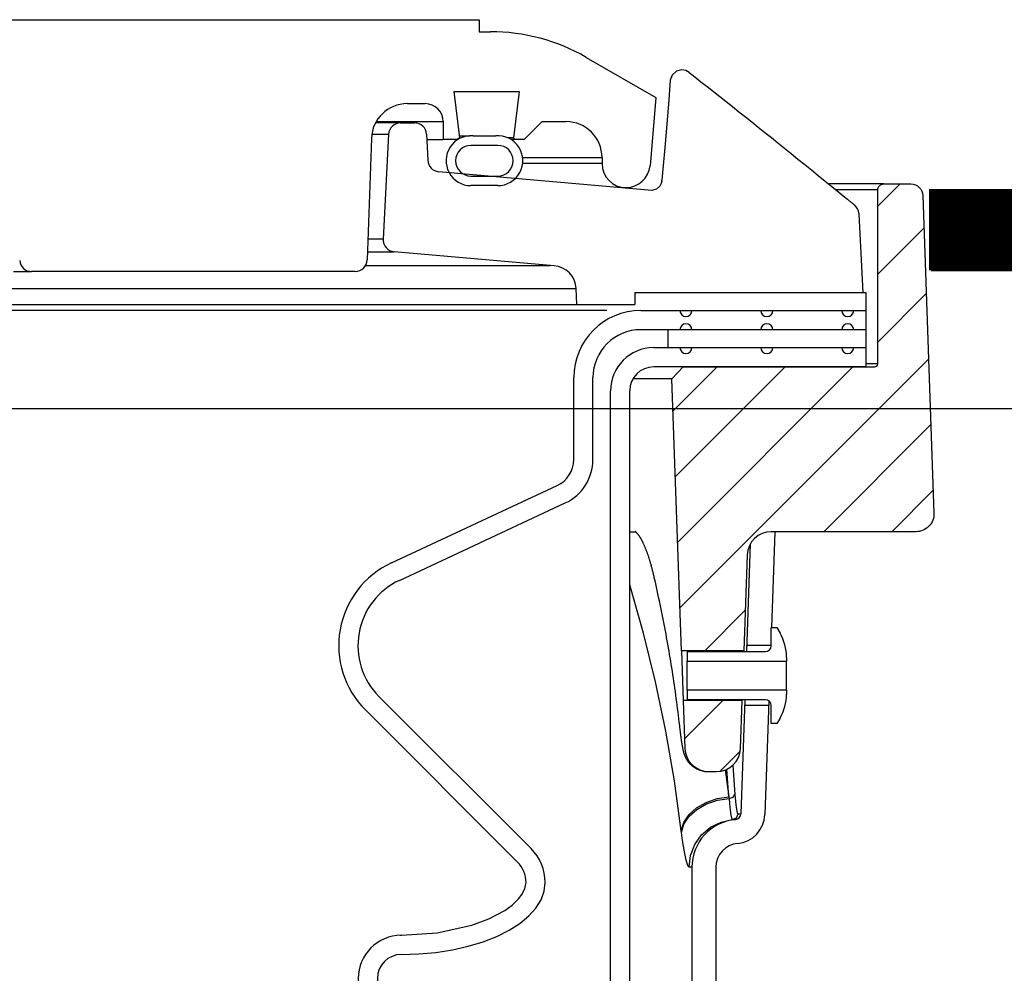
# Model space of a CAD drawing. Extents: x -169 to 6736, y -208 to 3022.
# Tile 242 of 256: x 1570 to 1575, y 981 to 986. Entities that reach past the tile are written whole.
import ezdxf

# ---------------------------------------------------------------- set-up
doc = ezdxf.new("R2010")
doc.units = 0
doc.header["$MEASUREMENT"] = 0
for name, color, linetype in [('CONCRETE-HATCH', 2, 'CONTINUOUS'), ('FREEZE-LINES', 8, 'CONTINUOUS'), ('SPILL-BUCKET', 1, 'CONTINUOUS'), ('TANK-SLAB', 6, 'CONTINUOUS')]:
    doc.layers.add(name, color=color, linetype=linetype)
pattern_1 = [(45, (6856.92926, -316.10631), (-0.176776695, 0.176776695), [])]

msp = doc.modelspace()

# ---------------------------------------------------------------- hatches: boundary and pattern name
at = {"layer": 'CONCRETE-HATCH'}
h = msp.add_hatch(dxfattribs=at)
h.set_pattern_fill('AR-CONC', color=256, scale=2.67, style=0)
h.set_pattern_definition([(50, (-487.837, 12.002), (19.15085, -1.67548), [2.0025, -22.0275]), (355, (-487.837, 12.002), (-3.70466, 20.08353), [1.602, -17.622]), (100.4514, (-486.241, 11.862), (15.44619, 18.40805), [1.70186, -18.7205]), (46.1842, (-487.837, 17.342), (28.49534, -4.41936), [3.00375, -33.04125]), (96.6356, (-485.463, 16.974), (24.95547, 26.00897), [2.5528, -28.08076]), (351.1842, (-487.837, 17.342), (24.95547, 26.00897), [2.403, -26.433]), (21, (-485.167, 16.007), (15.93742, -10.74992), [2.0025, -22.0275]), (326, (-485.167, 16.007), (6.49652, 19.3615), [1.602, -17.622]), (71.4514, (-483.84, 15.111), (22.43394, 8.61158), [1.70186, -18.7205]), (37.5, (-487.837, 12.002), (0.324668, 8.888266), [0, -17.4084, 0, -17.889, 0, -17.68875]), (7.5, (-487.837, 12.002), (7.023957, 10.530793), [0, -10.1994, 0, -17.0079, 0, -6.74175]), (327.5, (-493.791, 12.002), (14.25306, -0.602215), [0, -6.675, 0, -20.826, 0, -27.6345]), (317.5, (-496.461, 12.002), (15.57107, 2.6728), [0, -8.6775, 0, -13.8306, 0, -19.6245])])
h.paths.add_polyline_path([(1574.38443, 984.85895), (1590.82408, 984.85895), (1590.82408, 978.19445), (1574.38443, 978.19445)])
at = {"layer": 'SPILL-BUCKET'}
h = msp.add_hatch(dxfattribs=at)
h.set_pattern_fill('ANSI31', scale=2, style=0)
h.set_pattern_definition(pattern_1)
edge = h.paths.add_edge_path()
edge.add_line((1573.21105, 982.75407), (1573.16159, 984.17052))
edge.add_line((1573.16159, 984.17052), (1573.2198, 984.23294))
edge.add_line((1573.2198, 984.23294), (1574.2179, 984.23294))
edge.add_arc((1574.21822, 984.24824), 0.01531, 268.81278, 358.81278)
edge.add_line((1574.23353, 984.24793), (1574.23353, 985.15416))
edge.add_arc((1574.26478, 985.15416), 0.03125, 450, 540, ccw=False)
edge.add_line((1574.26478, 985.18541), (1574.4066, 985.18541))
edge.add_arc((1574.4066, 985.12291), 0.0625, 361.99998, 450, ccw=False)
edge.add_line((1574.46906, 985.12509), (1574.52681, 983.47117))
edge.add_arc((1574.43312, 983.4679), 0.09375, 270, 361.99998, ccw=False)
edge.add_line((1574.43312, 983.37415), (1573.67865, 983.37415))
edge.add_arc((1573.67869, 983.24919), 0.12496, 450.01892, 538.01888)
edge.add_line((1573.55381, 983.25351), (1573.53636, 982.75407))
edge.add_line((1573.53636, 982.75407), (1573.21105, 982.75407))
h = msp.add_hatch(dxfattribs=at)
h.set_pattern_fill('ANSI31', scale=2, style=0)
h.set_pattern_definition(pattern_1)
edge = h.paths.add_edge_path()
edge.add_line((1573.52733, 982.49525), (1573.22009, 982.49525))
edge.add_line((1573.22009, 982.49525), (1573.22881, 982.24556))
edge.add_arc((1573.35369, 982.24996), 0.12496, 182.01878, 270.01848)
edge.add_line((1573.35373, 982.125), (1573.39377, 982.125))
edge.add_arc((1573.39373, 982.24996), 0.12496, 270.01895, 358.01897)
edge.add_line((1573.51861, 982.24564), (1573.52733, 982.49525))

# ---------------------------------------------------------------- linework, layer by layer
at = {"layer": 'FREEZE-LINES', "linetype": 'Continuous'}
msp.add_line((1931.94521, 984.01471), (1465.78697, 984.01471), dxfattribs=at)
at = {"layer": 'SPILL-BUCKET', "linetype": 'Continuous'}
for p, q in [((1567.97218, 986.04108), (1572.15682, 986.04108)), ((1572.15682, 986.04108), (1572.15682, 985.97862)), ((1572.15682, 985.97862), (1572.21532, 985.97862)), ((1572.71498, 985.84474), (1573.07807, 985.63511)), ((1572.02422, 985.66634), (1572.36538, 985.66634)), ((1572.02422, 985.66634), (1572.0538, 985.42541)), ((1572.36538, 985.66634), (1572.33579, 985.42541)), ((1571.78276, 985.60388), (1571.87576, 985.60388)), ((1573.07807, 985.63511), (1573.04706, 985.28071)), ((1571.62049, 985.51019), (1571.90485, 985.51019)), ((1571.90485, 985.51019), (1571.94071, 985.51019)), ((1571.94071, 985.51019), (1571.96226, 985.51019)), ((1571.96226, 985.51019), (1571.96945, 985.51019)), ((1571.96945, 985.51019), (1571.96945, 985.41651)), ((1572.48472, 985.51019), (1572.39104, 985.41651)), ((1572.48472, 985.51019), (1572.60964, 985.51019)), ((1572.05242, 985.43649), (1572.0868, 985.43649)), ((1572.0868, 985.43649), (1572.10746, 985.43649)), ((1572.125, 985.43606), (1572.24361, 985.43606)), ((1571.59551, 985.42305), (1571.57339, 984.78975)), ((1571.88433, 985.41651), (1571.93157, 985.41651)), ((1571.93157, 985.41651), (1571.95997, 985.41651)), ((1571.95997, 985.41651), (1571.96945, 985.41651)), ((1572.0449, 985.41651), (1571.96945, 985.41651)), ((1572.0538, 985.42541), (1572.0449, 985.41651)), ((1572.25426, 985.38653), (1572.11435, 985.38653)), ((1572.32852, 985.42541), (1572.30671, 985.42541)), ((1572.39104, 985.41651), (1572.32349, 985.41651)), ((1572.33579, 985.42541), (1572.32852, 985.42541)), ((1572.34469, 985.41651), (1572.33579, 985.42541)), ((1572.79701, 985.32282), (1572.79701, 985.29159)), ((1572.11435, 985.22664), (1572.25426, 985.22664)), ((1572.25426, 985.17667), (1572.11435, 985.17667)), ((1569.72984, 984.72948), (1569.7714, 984.72948)), ((1569.7714, 984.72948), (1569.80118, 984.72948)), ((1569.80118, 984.72948), (1569.81909, 984.72948)), ((1569.81909, 984.72948), (1569.82506, 984.72948)), ((1571.51097, 984.72948), (1569.82506, 984.72948))]:
    msp.add_line(p, q, dxfattribs=at)
at = {"layer": 'SPILL-BUCKET', "color": 1, "linetype": 'Continuous'}
for p, q in [((1573.16253, 985.75301), (1573.1517, 985.72558)), ((1573.18467, 985.77237), (1573.16253, 985.75301)), ((1573.21317, 985.77935), (1573.18467, 985.77237)), ((1573.25166, 985.76606), (1573.26589, 985.75492)), ((1573.26589, 985.75492), (1573.28013, 985.74378)), ((1573.28013, 985.74378), (1573.31267, 985.71823)), ((1573.1517, 985.72558), (1573.14481, 985.62313)), ((1573.31267, 985.71823), (1573.34518, 985.69266)), ((1573.34518, 985.69266), (1573.378, 985.6668)), ((1573.378, 985.6668), (1573.4108, 985.64091)), ((1573.4108, 985.64091), (1573.44391, 985.61471)), ((1573.14481, 985.62313), (1573.12859, 985.41442)), ((1573.44391, 985.61471), (1573.477, 985.58849)), ((1573.477, 985.58849), (1573.51042, 985.56194)), ((1573.51042, 985.56194), (1573.54381, 985.53538)), ((1571.74766, 985.50395), (1571.73947, 985.50395)), ((1571.74766, 985.50395), (1571.82068, 985.50395)), ((1573.54381, 985.53538), (1573.57756, 985.50848)), ((1573.57756, 985.50848), (1573.61128, 985.48156)), ((1571.68529, 985.44476), (1571.65663, 984.89796)), ((1571.88308, 985.44421), (1571.88899, 985.30884)), ((1573.61128, 985.48156), (1573.64536, 985.45429)), ((1573.64536, 985.45429), (1573.67942, 985.42699)), ((1573.12859, 985.41442), (1573.10945, 985.20585)), ((1573.67942, 985.42699), (1573.71386, 985.39934)), ((1573.71386, 985.39934), (1573.74827, 985.37166)), ((1573.74827, 985.37166), (1573.78322, 985.34349)), ((1573.78322, 985.34349), (1573.81815, 985.3153)), ((1573.81815, 985.3153), (1573.85334, 985.28684)), ((1573.85334, 985.28684), (1573.8885, 985.25835)), ((1573.05643, 985.15219), (1571.94594, 985.24934)), ((1573.8885, 985.25835), (1573.92394, 985.22958)), ((1573.92394, 985.22958), (1573.95936, 985.20079)), ((1573.10419, 985.18479), (1573.09814, 985.17472)), ((1573.10781, 985.19502), (1573.10419, 985.18479)), ((1573.10889, 985.20044), (1573.10781, 985.19502)), ((1573.95936, 985.20079), (1573.99506, 985.17171)), ((1573.08044, 985.15909), (1573.05654, 985.15222)), ((1573.09814, 985.17472), (1573.08044, 985.15909)), ((1573.99506, 985.17171), (1574.03073, 985.14261)), ((1574.03073, 985.14261), (1574.05339, 985.12409)), ((1574.05339, 985.12409), (1574.07603, 985.10555)), ((1574.07602, 985.10555), (1574.07713, 985.10465)), ((1574.07713, 985.10465), (1574.07822, 985.10375)), ((1574.07822, 985.10375), (1574.08071, 985.10172)), ((1574.08071, 985.10172), (1574.08317, 985.09971)), ((1574.08317, 985.09971), (1574.08557, 985.09774)), ((1574.08557, 985.09774), (1574.08796, 985.0958)), ((1574.08796, 985.0958), (1574.09029, 985.0939)), ((1574.09029, 985.0939), (1574.0926, 985.09201)), ((1574.0926, 985.09201), (1574.09485, 985.09018)), ((1574.09485, 985.09018), (1574.09709, 985.08836)), ((1574.09709, 985.08836), (1574.09927, 985.08659)), ((1574.09927, 985.08659), (1574.10144, 985.08483)), ((1574.10144, 985.08483), (1574.10351, 985.08315)), ((1574.10351, 985.08315), (1574.10557, 985.08148)), ((1574.10557, 985.08148), (1574.10753, 985.07989)), ((1574.10753, 985.07989), (1574.10947, 985.07832)), ((1574.10947, 985.07832), (1574.11091, 985.07715)), ((1574.11091, 985.07715), (1574.11235, 985.07599)), ((1574.13535, 985.03256), (1574.13543, 985.03164)), ((1574.13543, 985.03164), (1574.1355, 985.03075)), ((1574.1355, 985.03075), (1574.13561, 985.02947)), ((1574.13561, 985.02947), (1574.13572, 985.02823)), ((1574.13572, 985.02823), (1574.1358, 985.02732)), ((1574.1358, 985.02732), (1574.15546, 984.62017)), ((1572.54831, 984.75944), (1571.71356, 984.83247)), ((1572.66656, 984.55771), (1572.66216, 984.64154)), ((1572.96877, 984.62017), (1572.96877, 984.55771)), ((1572.96877, 984.62017), (1574.1711, 984.62017)), ((1574.1711, 984.62017), (1574.1711, 984.23294)), ((1572.66656, 984.55771), (1572.96877, 984.55771)), ((1572.99955, 984.52649), (1574.17107, 984.52649)), ((1574.17107, 984.42655), (1572.99955, 984.42655)), ((1573.0662, 984.33287), (1574.1711, 984.33287)), ((1574.1711, 984.23294), (1573.0662, 984.23294)), ((1572.64979, 983.74985), (1572.64979, 984.17672)), ((1572.74972, 983.74985), (1572.74972, 984.17672)), ((1572.84135, 969.91046), (1572.84135, 984.10802)), ((1572.94129, 969.91046), (1572.94129, 984.10802)), ((1571.69932, 983.21154), (1572.5636, 983.61456)), ((1571.74156, 983.12097), (1572.60583, 983.52399)), ((1573.6969, 983.37415), (1573.67945, 982.87449)), ((1573.56968, 983.31031), (1573.55011, 982.74997)), ((1573.67828, 982.77995), (1573.67828, 982.87449)), ((1573.67828, 982.87449), (1573.70826, 982.87449)), ((1573.70826, 982.87449), (1573.72476, 982.84592)), ((1573.55118, 982.78068), (1573.55119, 982.7808)), ((1573.24108, 982.74997), (1573.24108, 982.70011)), ((1573.24108, 982.74997), (1573.6483, 982.74997)), ((1573.53612, 982.74936), (1573.53621, 982.75112)), ((1573.53621, 982.75112), (1573.53628, 982.75237)), ((1573.75823, 982.721), (1573.75823, 982.70011)), ((1573.24108, 982.69437), (1573.24108, 982.70011)), ((1573.24108, 982.70011), (1573.75823, 982.70011)), ((1573.24108, 982.67801), (1573.24108, 982.69437)), ((1573.24108, 982.65353), (1573.24108, 982.67801)), ((1573.75823, 982.69437), (1573.75823, 982.70011)), ((1573.75823, 982.67801), (1573.75823, 982.69437)), ((1573.75823, 982.65353), (1573.75823, 982.67801)), ((1573.24108, 982.62466), (1573.24108, 982.65353)), ((1573.24108, 982.59579), (1573.24108, 982.62466)), ((1573.75823, 982.62466), (1573.75823, 982.65353)), ((1573.75823, 982.59579), (1573.75823, 982.62466)), ((1573.24108, 982.57131), (1573.24108, 982.59579)), ((1573.24108, 982.55495), (1573.24108, 982.57131)), ((1573.75823, 982.57131), (1573.75823, 982.59579)), ((1573.75823, 982.55495), (1573.75823, 982.57131)), ((1572.42777, 981.72354), (1571.63495, 982.51635)), ((1573.24108, 982.54921), (1573.24108, 982.55495)), ((1573.75823, 982.54921), (1573.24108, 982.54921)), ((1573.24108, 982.54921), (1573.24108, 982.49935)), ((1573.75823, 982.54921), (1573.75823, 982.55495)), ((1573.75823, 982.54921), (1573.75823, 982.52831)), ((1573.6483, 982.49935), (1573.24108, 982.49935)), ((1573.54136, 982.49935), (1573.52061, 981.90506)), ((1573.52735, 982.49686), (1573.52739, 982.49861)), ((1573.52739, 982.49861), (1573.52741, 982.49974)), ((1573.66615, 982.49346), (1573.64545, 981.9007)), ((1573.67828, 982.37483), (1573.67828, 982.46937)), ((1572.3571, 981.65287), (1571.56428, 982.44569)), ((1573.70826, 982.37483), (1573.67828, 982.37483)), ((1573.72476, 982.4034), (1573.70826, 982.37483)), ((1573.26544, 981.62629), (1573.26544, 980.7736)), ((1573.39035, 981.62629), (1573.39035, 980.7736)), ((1572.39561, 981.51575), (1572.40101, 981.54688)), ((1572.49547, 981.50171), (1572.50094, 981.54688)), ((1572.36231, 981.46181), (1572.38161, 981.48721)), ((1572.38161, 981.48721), (1572.39561, 981.51575)), ((1572.47916, 981.4572), (1572.49547, 981.50171)), ((1572.32846, 981.42934), (1572.36231, 981.46181)), ((1572.45223, 981.41399), (1572.47916, 981.4572)), ((1572.2071, 981.35725), (1572.29045, 981.40179)), ((1572.29045, 981.40179), (1572.32846, 981.42934)), ((1572.41509, 981.37273), (1572.45223, 981.41399)), ((1572.11875, 981.32444), (1572.2071, 981.35725)), ((1572.31245, 981.29838), (1572.36827, 981.334)), ((1572.36827, 981.334), (1572.41509, 981.37273)), ((1571.75145, 981.27207), (1571.93756, 981.28432)), ((1571.93756, 981.28432), (1572.11875, 981.32444)), ((1572.24845, 981.26638), (1572.31245, 981.29838)), ((1571.74543, 981.27207), (1571.75145, 981.27207)), ((1572.09975, 981.21506), (1572.17721, 981.23847)), ((1572.17721, 981.23847), (1572.24845, 981.26638)), ((1571.84179, 981.17487), (1571.93082, 981.18303)), ((1571.93082, 981.18303), (1572.01722, 981.19649)), ((1572.01722, 981.19649), (1572.09975, 981.21506)), ((1571.75145, 981.17214), (1571.84179, 981.17487))]:
    msp.add_line(p, q, dxfattribs=at)
at = {"layer": 'SPILL-BUCKET', "color": 7, "linetype": 'Continuous'}
for p, q in [((1571.74766, 985.50395), (1571.61704, 985.50395)), ((1571.59763, 985.44476), (1571.68529, 985.44476)), ((1572.38323, 985.32282), (1572.79701, 985.32282)), ((1572.79701, 985.29159), (1572.38323, 985.29159)), ((1571.65664, 984.89796), (1571.57716, 984.89796)), ((1571.57486, 984.83247), (1571.71356, 984.83247)), ((1572.52652, 984.75944), (1571.56403, 984.75944)), ((1561.46395, 984.64154), (1572.66216, 984.64154)), ((1561.46605, 984.55771), (1572.66656, 984.55771)), ((1572.8225, 984.52649), (1561.46636, 984.52649)), ((1573.14053, 984.42655), (1573.14053, 984.33287)), ((1572.94127, 983.37415), (1572.95647, 983.37415)), ((1572.94138, 983.37415), (1572.97165, 983.37415)), ((1572.95647, 983.37415), (1572.97136, 983.37415)), ((1572.96985, 983.37514), (1572.96983, 983.37515)), ((1572.96991, 983.3751), (1572.96985, 983.37514)), ((1572.97, 983.37505), (1572.96991, 983.3751)), ((1572.97013, 983.37498), (1572.97, 983.37505)), ((1572.97025, 983.3749), (1572.97013, 983.37498)), ((1572.97039, 983.37482), (1572.97025, 983.3749)), ((1572.97057, 983.3747), (1572.97039, 983.37482)), ((1572.97077, 983.37457), (1572.97057, 983.3747)), ((1572.97104, 983.37438), (1572.97077, 983.37457)), ((1572.97136, 983.37416), (1572.97104, 983.37438)), ((1572.97169, 983.37391), (1572.97136, 983.37416)), ((1572.97206, 983.37363), (1572.97169, 983.37391)), ((1572.97244, 983.37333), (1572.97206, 983.37363)), ((1572.97286, 983.373), (1572.97244, 983.37333)), ((1572.9733, 983.37264), (1572.97286, 983.373)), ((1572.97376, 983.37224), (1572.9733, 983.37264)), ((1572.97425, 983.37182), (1572.97376, 983.37224)), ((1572.97476, 983.37136), (1572.97425, 983.37182)), ((1572.97529, 983.37087), (1572.97476, 983.37136)), ((1572.97585, 983.37035), (1572.97529, 983.37087)), ((1572.97642, 983.36979), (1572.97585, 983.37035)), ((1572.97703, 983.3692), (1572.97642, 983.36979)), ((1572.97764, 983.36857), (1572.97703, 983.3692)), ((1572.97829, 983.3679), (1572.97764, 983.36857)), ((1572.97895, 983.3672), (1572.97829, 983.3679)), ((1572.97963, 983.36646), (1572.97895, 983.3672)), ((1572.98032, 983.36569), (1572.97963, 983.36646)), ((1572.98104, 983.36487), (1572.98032, 983.36569)), ((1572.98178, 983.36402), (1572.98104, 983.36487)), ((1572.98253, 983.36313), (1572.98178, 983.36402)), ((1572.9833, 983.3622), (1572.98253, 983.36313)), ((1572.98409, 983.36122), (1572.9833, 983.3622)), ((1572.9849, 983.36021), (1572.98409, 983.36122)), ((1572.98572, 983.35916), (1572.9849, 983.36021)), ((1572.98656, 983.35806), (1572.98572, 983.35916)), ((1572.98741, 983.35692), (1572.98656, 983.35806)), ((1572.98827, 983.35574), (1572.98741, 983.35692)), ((1572.98915, 983.35452), (1572.98827, 983.35574)), ((1572.99004, 983.35327), (1572.98915, 983.35452)), ((1572.99093, 983.35198), (1572.99004, 983.35327)), ((1572.99183, 983.35066), (1572.99093, 983.35198)), ((1572.99274, 983.3493), (1572.99183, 983.35066)), ((1572.99368, 983.34788), (1572.99274, 983.3493)), ((1572.99462, 983.34642), (1572.99368, 983.34788)), ((1572.99559, 983.3449), (1572.99462, 983.34642)), ((1572.99656, 983.34333), (1572.99559, 983.3449)), ((1572.99756, 983.3417), (1572.99656, 983.34333)), ((1572.99856, 983.34004), (1572.99756, 983.3417)), ((1572.99958, 983.33831), (1572.99856, 983.34004)), ((1573.0006, 983.33654), (1572.99958, 983.33831)), ((1573.00165, 983.33472), (1573.0006, 983.33654)), ((1573.00269, 983.33285), (1573.00165, 983.33472)), ((1573.00375, 983.33093), (1573.00269, 983.33285)), ((1573.00482, 983.32897), (1573.00375, 983.33093)), ((1573.00584, 983.32705), (1573.00482, 983.32897)), ((1573.00687, 983.32508), (1573.00584, 983.32705)), ((1573.00794, 983.323), (1573.00687, 983.32508)), ((1573.00902, 983.32088), (1573.00794, 983.323)), ((1573.01011, 983.3187), (1573.00902, 983.32088)), ((1573.0112, 983.31649), (1573.01011, 983.3187)), ((1573.01229, 983.31423), (1573.0112, 983.31649)), ((1573.01338, 983.31193), (1573.01229, 983.31423)), ((1573.01448, 983.30958), (1573.01338, 983.31193)), ((1573.01558, 983.30719), (1573.01448, 983.30958)), ((1573.01668, 983.30476), (1573.01558, 983.30719)), ((1573.01779, 983.30228), (1573.01668, 983.30476)), ((1573.0189, 983.29975), (1573.01779, 983.30228)), ((1573.02001, 983.29719), (1573.0189, 983.29975)), ((1573.02112, 983.29458), (1573.02001, 983.29719)), ((1573.02224, 983.29192), (1573.02112, 983.29458)), ((1573.02334, 983.28924), (1573.02224, 983.29192)), ((1573.02445, 983.28652), (1573.02334, 983.28924)), ((1573.02559, 983.28369), (1573.02445, 983.28652)), ((1573.02672, 983.28082), (1573.02559, 983.28369)), ((1573.02785, 983.2779), (1573.02672, 983.28082)), ((1573.02899, 983.27495), (1573.02785, 983.2779)), ((1573.03012, 983.27195), (1573.02899, 983.27495)), ((1573.03125, 983.26891), (1573.03012, 983.27195)), ((1573.03238, 983.26583), (1573.03125, 983.26891)), ((1573.0335, 983.26271), (1573.03238, 983.26583)), ((1573.03463, 983.25955), (1573.0335, 983.26271)), ((1573.03575, 983.25635), (1573.03463, 983.25955)), ((1573.03687, 983.2531), (1573.03575, 983.25635)), ((1573.03799, 983.24982), (1573.03687, 983.2531)), ((1573.03911, 983.24649), (1573.03799, 983.24982)), ((1573.04022, 983.24312), (1573.03911, 983.24649)), ((1573.04133, 983.23971), (1573.04022, 983.24312)), ((1573.04244, 983.23626), (1573.04133, 983.23971)), ((1573.04465, 983.22924), (1573.04244, 983.23626)), ((1573.04575, 983.22566), (1573.04465, 983.22924)), ((1573.04685, 983.22205), (1573.04575, 983.22566)), ((1573.04795, 983.21838), (1573.04685, 983.22205)), ((1573.04904, 983.21469), (1573.04795, 983.21838)), ((1573.05013, 983.21094), (1573.04904, 983.21469)), ((1573.05122, 983.20716), (1573.05013, 983.21094)), ((1573.0523, 983.20333), (1573.05122, 983.20716)), ((1573.05338, 983.19946), (1573.0523, 983.20333)), ((1573.05446, 983.19555), (1573.05338, 983.19946)), ((1573.05553, 983.1916), (1573.05446, 983.19555)), ((1573.05661, 983.1876), (1573.05553, 983.1916)), ((1573.05767, 983.18357), (1573.05661, 983.1876)), ((1573.05875, 983.17945), (1573.05767, 983.18357)), ((1573.05982, 983.17529), (1573.05875, 983.17945)), ((1573.06086, 983.1712), (1573.05982, 983.17529)), ((1573.06189, 983.16707), (1573.06086, 983.1712)), ((1573.06293, 983.16286), (1573.06189, 983.16707)), ((1573.06397, 983.15861), (1573.06293, 983.16286)), ((1573.06501, 983.1543), (1573.06397, 983.15861)), ((1573.06604, 983.14994), (1573.06501, 983.1543)), ((1573.067, 983.14587), (1573.06604, 983.14994)), ((1573.06795, 983.14176), (1573.067, 983.14587)), ((1573.06875, 983.13829), (1573.06795, 983.14176)), ((1573.06955, 983.13482), (1573.06875, 983.13829)), ((1573.07329, 983.1184), (1573.06955, 983.13482)), ((1573.01272, 982.84603), (1572.94129, 983.09803)), ((1573.07699, 983.10197), (1573.07329, 983.1184)), ((1573.08086, 983.08461), (1573.07699, 983.10197)), ((1573.08468, 983.06725), (1573.08086, 983.08461)), ((1573.08846, 983.04986), (1573.08468, 983.06725)), ((1573.0922, 983.03248), (1573.08846, 983.04986)), ((1573.09589, 983.01507), (1573.0922, 983.03248)), ((1573.09955, 982.99766), (1573.09589, 983.01507)), ((1573.10315, 982.98023), (1573.09955, 982.99766)), ((1573.10672, 982.96279), (1573.10315, 982.98023)), ((1573.11024, 982.94534), (1573.10672, 982.96279)), ((1573.11372, 982.92788), (1573.11024, 982.94534)), ((1573.11716, 982.91041), (1573.11372, 982.92788)), ((1573.12055, 982.89293), (1573.11716, 982.91041)), ((1573.1239, 982.87544), (1573.12055, 982.89293)), ((1573.1272, 982.85794), (1573.1239, 982.87544)), ((1573.0754, 982.59155), (1573.01272, 982.84603)), ((1573.13046, 982.84042), (1573.1272, 982.85794)), ((1573.13368, 982.8229), (1573.13046, 982.84042)), ((1573.13685, 982.80536), (1573.13368, 982.8229)), ((1573.13998, 982.78783), (1573.13685, 982.80536)), ((1573.14307, 982.77027), (1573.13998, 982.78783)), ((1573.14611, 982.75271), (1573.14307, 982.77027)), ((1573.14911, 982.73514), (1573.14611, 982.75271)), ((1573.15207, 982.71756), (1573.14911, 982.73514)), ((1573.15498, 982.69996), (1573.15207, 982.71756)), ((1573.15785, 982.68237), (1573.15498, 982.69996)), ((1573.16067, 982.66476), (1573.15785, 982.68237)), ((1573.16345, 982.64714), (1573.16067, 982.66476)), ((1573.16619, 982.62951), (1573.16345, 982.64714)), ((1573.16888, 982.61188), (1573.16619, 982.62951)), ((1573.17153, 982.59424), (1573.16888, 982.61188)), ((1573.12927, 982.33492), (1573.0754, 982.59155)), ((1573.17413, 982.57659), (1573.17153, 982.59424)), ((1573.17669, 982.55893), (1573.17413, 982.57659)), ((1573.1792, 982.54126), (1573.17669, 982.55893)), ((1573.18167, 982.52359), (1573.1792, 982.54126)), ((1573.1841, 982.50591), (1573.18167, 982.52359)), ((1573.18648, 982.48821), (1573.1841, 982.50591)), ((1573.18882, 982.47052), (1573.18648, 982.48821)), ((1573.19111, 982.45281), (1573.18882, 982.47052)), ((1573.19336, 982.4351), (1573.19111, 982.45281)), ((1573.19557, 982.41738), (1573.19336, 982.4351)), ((1573.19773, 982.39966), (1573.19557, 982.41738)), ((1573.19984, 982.38192), (1573.19773, 982.39966)), ((1573.20191, 982.36419), (1573.19984, 982.38192)), ((1573.20298, 982.35493), (1573.20191, 982.36419)), ((1573.17425, 982.07645), (1573.12927, 982.33492)), ((1573.20403, 982.34567), (1573.20298, 982.35493)), ((1573.20406, 982.34538), (1573.20403, 982.34568)), ((1573.2041, 982.34508), (1573.20406, 982.34538)), ((1573.20444, 982.34201), (1573.2041, 982.34508)), ((1573.20479, 982.339), (1573.20444, 982.34201)), ((1573.20515, 982.33594), (1573.20479, 982.339)), ((1573.2055, 982.3329), (1573.20515, 982.33594)), ((1573.20586, 982.32991), (1573.2055, 982.3329)), ((1573.20622, 982.32694), (1573.20586, 982.32991)), ((1573.20658, 982.32401), (1573.20622, 982.32694)), ((1573.20693, 982.32111), (1573.20658, 982.32401)), ((1573.20729, 982.31824), (1573.20693, 982.32111)), ((1573.20765, 982.3154), (1573.20729, 982.31824)), ((1573.20801, 982.31259), (1573.20765, 982.3154)), ((1573.20837, 982.30982), (1573.20801, 982.31259)), ((1573.20873, 982.30706), (1573.20837, 982.30982)), ((1573.2091, 982.30435), (1573.20873, 982.30706)), ((1573.20946, 982.30165), (1573.2091, 982.30435)), ((1573.20982, 982.29899), (1573.20946, 982.30165)), ((1573.21019, 982.29635), (1573.20982, 982.29899)), ((1573.21055, 982.29375), (1573.21019, 982.29635)), ((1573.21092, 982.29117), (1573.21055, 982.29375)), ((1573.21128, 982.28863), (1573.21092, 982.29117)), ((1573.21165, 982.28608), (1573.21128, 982.28863)), ((1573.21203, 982.28357), (1573.21165, 982.28608)), ((1573.21241, 982.28105), (1573.21203, 982.28357)), ((1573.21278, 982.27856), (1573.21241, 982.28105)), ((1573.21317, 982.27606), (1573.21278, 982.27856)), ((1573.21356, 982.27359), (1573.21317, 982.27606)), ((1573.21396, 982.27109), (1573.21356, 982.27359)), ((1573.21436, 982.26863), (1573.21396, 982.27109)), ((1573.21478, 982.26611), (1573.21436, 982.26863)), ((1573.21519, 982.26363), (1573.21478, 982.26611)), ((1573.21561, 982.26121), (1573.21519, 982.26363)), ((1573.21603, 982.25883), (1573.21561, 982.26121)), ((1573.21643, 982.25659), (1573.21603, 982.25883)), ((1573.21683, 982.25439), (1573.21643, 982.25659)), ((1573.21728, 982.25197), (1573.21683, 982.25439)), ((1573.21774, 982.24959), (1573.21728, 982.25197)), ((1573.21824, 982.24704), (1573.21774, 982.24959)), ((1573.21875, 982.24451), (1573.21824, 982.24704)), ((1573.21938, 982.24149), (1573.21875, 982.24451)), ((1573.22003, 982.2385), (1573.21938, 982.24149)), ((1573.22059, 982.23605), (1573.22003, 982.2385)), ((1573.22116, 982.2336), (1573.22059, 982.23605)), ((1573.22163, 982.23164), (1573.22116, 982.2336)), ((1573.22213, 982.22966), (1573.22163, 982.23164)), ((1573.22251, 982.22816), (1573.22213, 982.22966)), ((1573.22291, 982.22665), (1573.22251, 982.22816)), ((1573.22331, 982.2252), (1573.22291, 982.22665)), ((1573.22372, 982.22371), (1573.22331, 982.2252)), ((1573.22411, 982.22237), (1573.22372, 982.22371)), ((1573.22451, 982.221), (1573.22411, 982.22237)), ((1573.22489, 982.21974), (1573.22451, 982.221)), ((1573.22529, 982.21845), (1573.22489, 982.21974)), ((1573.22567, 982.21725), (1573.22529, 982.21845)), ((1573.22607, 982.21601), (1573.22567, 982.21725)), ((1573.22646, 982.21484), (1573.22607, 982.21601)), ((1573.22687, 982.21365), (1573.22646, 982.21484)), ((1573.22727, 982.2125), (1573.22687, 982.21365)), ((1573.22769, 982.21133), (1573.22727, 982.2125)), ((1573.22811, 982.21019), (1573.22769, 982.21133)), ((1573.22855, 982.20903), (1573.22811, 982.21019)), ((1573.22899, 982.20789), (1573.22855, 982.20903)), ((1573.22944, 982.20673), (1573.22899, 982.20789)), ((1573.22991, 982.20559), (1573.22944, 982.20673)), ((1573.23039, 982.20442), (1573.22991, 982.20559)), ((1573.23088, 982.20327), (1573.23039, 982.20442)), ((1573.23139, 982.20209), (1573.23088, 982.20327)), ((1573.23191, 982.20091), (1573.23139, 982.20209)), ((1573.23246, 982.19972), (1573.23191, 982.20091)), ((1573.23302, 982.19852), (1573.23246, 982.19972)), ((1573.2336, 982.1973), (1573.23302, 982.19852)), ((1573.23421, 982.19607), (1573.2336, 982.1973)), ((1573.23484, 982.19482), (1573.23421, 982.19607)), ((1573.23549, 982.19357), (1573.23484, 982.19482)), ((1573.23616, 982.19229), (1573.23549, 982.19357)), ((1573.23687, 982.191), (1573.23616, 982.19229)), ((1573.2376, 982.1897), (1573.23687, 982.191)), ((1573.23836, 982.18836), (1573.2376, 982.1897)), ((1573.23915, 982.18703), (1573.23836, 982.18836)), ((1573.23997, 982.18566), (1573.23915, 982.18703)), ((1573.24083, 982.18429), (1573.23997, 982.18566)), ((1573.24172, 982.18289), (1573.24083, 982.18429)), ((1573.24265, 982.18149), (1573.24172, 982.18289)), ((1573.24362, 982.18006), (1573.24265, 982.18149)), ((1573.24461, 982.17863), (1573.24362, 982.18006)), ((1573.24566, 982.17717), (1573.24461, 982.17863)), ((1573.24673, 982.17572), (1573.24566, 982.17717)), ((1573.24786, 982.17424), (1573.24673, 982.17572)), ((1573.24901, 982.17277), (1573.24786, 982.17424)), ((1573.25021, 982.17128), (1573.24901, 982.17277)), ((1573.25145, 982.1698), (1573.25021, 982.17128)), ((1573.25273, 982.1683), (1573.25145, 982.1698)), ((1573.25404, 982.16682), (1573.25273, 982.1683)), ((1573.25541, 982.16533), (1573.25404, 982.16682)), ((1573.2568, 982.16386), (1573.25541, 982.16533)), ((1573.25824, 982.16238), (1573.2568, 982.16386)), ((1573.2597, 982.16092), (1573.25824, 982.16238)), ((1573.26122, 982.15947), (1573.2597, 982.16092)), ((1573.26276, 982.15803), (1573.26122, 982.15947)), ((1573.26434, 982.15661), (1573.26276, 982.15803)), ((1573.26595, 982.15521), (1573.26434, 982.15661)), ((1573.2676, 982.15382), (1573.26595, 982.15521)), ((1573.26928, 982.15246), (1573.2676, 982.15382)), ((1573.271, 982.15112), (1573.26928, 982.15246)), ((1573.27274, 982.1498), (1573.271, 982.15112)), ((1573.47789, 982.15832), (1573.48978, 982.00568)), ((1573.27454, 982.14849), (1573.27274, 982.1498)), ((1573.27636, 982.14721), (1573.27454, 982.14849)), ((1573.27821, 982.14597), (1573.27636, 982.14721)), ((1573.28008, 982.14475), (1573.27821, 982.14597)), ((1573.28197, 982.14356), (1573.28008, 982.14475)), ((1573.28389, 982.14241), (1573.28197, 982.14356)), ((1573.28584, 982.14129), (1573.28389, 982.14241)), ((1573.28781, 982.14019), (1573.28584, 982.14129)), ((1573.28981, 982.13913), (1573.28781, 982.14019)), ((1573.29183, 982.13811), (1573.28981, 982.13913)), ((1573.29387, 982.13712), (1573.29183, 982.13811)), ((1573.29594, 982.13616), (1573.29387, 982.13712)), ((1573.29802, 982.13524), (1573.29594, 982.13616)), ((1573.30013, 982.13436), (1573.29802, 982.13524)), ((1573.30226, 982.13351), (1573.30013, 982.13436)), ((1573.30441, 982.1327), (1573.30226, 982.13351)), ((1573.30657, 982.13192), (1573.30441, 982.1327)), ((1573.30876, 982.13119), (1573.30657, 982.13192)), ((1573.31096, 982.1305), (1573.30876, 982.13119)), ((1573.31317, 982.12984), (1573.31096, 982.1305)), ((1573.31541, 982.12922), (1573.31317, 982.12984)), ((1573.31765, 982.12865), (1573.31541, 982.12922)), ((1573.31992, 982.12811), (1573.31765, 982.12865)), ((1573.32219, 982.12762), (1573.31992, 982.12811)), ((1573.32582, 982.12692), (1573.32219, 982.12762)), ((1573.34769, 982.125), (1573.35216, 982.125)), ((1573.43921, 982.13357), (1573.45818, 981.99315)), ((1573.45818, 981.99315), (1573.44768, 982.13723)), ((1573.21029, 981.81649), (1573.17425, 982.07645)), ((1573.47974, 981.99111), (1573.48978, 982.00568)), ((1573.48978, 982.00568), (1573.49259, 981.96877)), ((1573.29013, 981.93625), (1573.34013, 981.96461)), ((1573.29093, 981.92774), (1573.34085, 981.95609)), ((1573.34013, 981.96461), (1573.39731, 981.98397)), ((1573.34085, 981.95609), (1573.39795, 981.97547)), ((1573.39731, 981.98397), (1573.45818, 981.99315)), ((1573.39795, 981.97547), (1573.45877, 981.98469)), ((1573.45818, 981.99315), (1573.45877, 981.98469)), ((1573.45877, 981.98469), (1573.47974, 981.99111)), ((1573.45877, 981.98469), (1573.46084, 981.95943)), ((1573.46084, 981.95943), (1573.46467, 981.92417)), ((1573.49259, 981.96877), (1573.49599, 981.93892)), ((1573.22318, 981.85987), (1573.25034, 981.90062)), ((1573.25034, 981.90062), (1573.29013, 981.93625)), ((1573.25122, 981.89212), (1573.29093, 981.92774)), ((1573.46467, 981.92417), (1573.46892, 981.89732)), ((1573.46892, 981.89732), (1573.47238, 981.88323)), ((1573.49599, 981.93892), (1573.49958, 981.91857)), ((1573.49733, 981.88471), (1573.50581, 981.90506)), ((1573.49958, 981.91857), (1573.50338, 981.90715)), ((1573.50338, 981.90715), (1573.5046, 981.90559)), ((1573.5046, 981.90559), (1573.50581, 981.90506)), ((1573.50581, 981.90506), (1573.51691, 981.90506)), ((1573.51691, 981.90506), (1573.52061, 981.90506)), ((1573.21029, 981.81649), (1573.22318, 981.85987)), ((1573.21131, 981.80804), (1573.22413, 981.8514)), ((1573.22413, 981.8514), (1573.25122, 981.89212)), ((1573.3628, 981.83456), (1573.41766, 981.86193)), ((1573.41766, 981.86193), (1573.47753, 981.87506)), ((1573.47238, 981.88323), (1573.47586, 981.87596)), ((1573.47586, 981.87596), (1573.47753, 981.87506)), ((1573.47753, 981.87506), (1573.49733, 981.88471)), ((1573.47753, 981.87506), (1573.48859, 981.87506)), ((1573.48859, 981.87506), (1573.49227, 981.87506)), ((1573.21131, 981.80804), (1573.21029, 981.81649)), ((1573.21674, 981.76608), (1573.21131, 981.80804)), ((1573.28083, 981.7445), (1573.31625, 981.79462)), ((1573.31625, 981.79462), (1573.3628, 981.83456)), ((1573.22621, 981.70622), (1573.21674, 981.76608)), ((1573.25869, 981.68723), (1573.28083, 981.7445)), ((1573.23523, 981.66311), (1573.22621, 981.70622)), ((1573.24391, 981.63534), (1573.23523, 981.66311)), ((1573.25116, 981.62629), (1573.25869, 981.68723)), ((1573.25112, 981.62629), (1573.24391, 981.63534)), ((1573.25116, 981.62629), (1573.25112, 981.62629)), ((1573.26187, 981.62629), (1573.25116, 981.62629)), ((1573.26544, 981.62629), (1573.26187, 981.62629))]:
    msp.add_line(p, q, dxfattribs=at)
at = {"layer": 'SPILL-BUCKET', "color": 1}
msp.add_line((1573.10889, 985.20044), (1573.10945, 985.20585), dxfattribs=at)
at = {"layer": 'SPILL-BUCKET', "color": 7}
for p, q in [((1574.26478, 985.18541), (1573.97825, 985.18541)), ((1574.23353, 985.15416), (1574.01658, 985.15416)), ((1574.23353, 984.24793), (1574.1711, 984.24793)), ((1573.16159, 984.17052), (1572.95804, 984.17052)), ((1573.67828, 982.7808), (1573.55119, 982.7808)), ((1573.66528, 982.46852), (1573.54028, 982.46852))]:
    msp.add_line(p, q, dxfattribs=at)
at = {"layer": 'SPILL-BUCKET', "color": 2, "linetype": 'Continuous'}
msp.add_line((1573.21105, 982.75407), (1573.22009, 982.49525), dxfattribs=at)
for points in [[(1573.21105, 982.75407), (1573.16159, 984.17052), (1573.2198, 984.23294), (1574.2179, 984.23294, 0.4142136), (1574.23353, 984.24793), (1574.23353, 985.15416, -0.4142136), (1574.26478, 985.18541), (1574.4066, 985.18541, -0.4040263), (1574.46906, 985.12509), (1574.52681, 983.47117, -0.4244747), (1574.43312, 983.37415), (1573.67865, 983.37415, 0.404026), (1573.55381, 983.25351), (1573.53636, 982.75407), (1573.21105, 982.75407)], [(1573.52733, 982.49525), (1573.22009, 982.49525), (1573.22881, 982.24556, 0.4040247), (1573.35373, 982.125), (1573.39377, 982.125, 0.4040263), (1573.51861, 982.24564), (1573.52733, 982.49525)]]:
    msp.add_lwpolyline(points, format="xyb", dxfattribs=at)
at = {"layer": 'SPILL-BUCKET', "color": 7}
msp.add_lwpolyline([(1573.32582, 982.12692), (1573.33131, 982.12604), (1573.33785, 982.12525), (1573.34769, 982.125)], dxfattribs=at)
at = {"layer": 'SPILL-BUCKET', "linetype": 'Continuous'}
for centre, radius, start, end in [((1572.21532, 984.97931), 0.99932, 60, 90), ((1571.78276, 985.41651), 0.18737, 90, 178), ((1571.87576, 985.51019), 0.09369, 0, 90), ((1572.60964, 985.32282), 0.18737, 0, 90), ((1572.11435, 985.30658), 0.12991, 85.29948, 270), ((1572.25426, 985.30658), 0.12991, 270, 94.70052), ((1572.11435, 985.30658), 0.07995, 90, 270), ((1572.25426, 985.30658), 0.07995, 270, 90), ((1572.92192, 985.29159), 0.12491, 180, 270), ((1572.92262, 985.29159), 0.12491, 270, 355), ((1569.82506, 984.79193), 0.06246, 185, 270), ((1571.51097, 984.79193), 0.06246, 270, 358)]:
    msp.add_arc(centre, radius, start, end, dxfattribs=at)
at = {"layer": 'SPILL-BUCKET', "color": 1, "linetype": 'Continuous'}
for centre, radius, start, end in [((1573.21317, 985.71689), 0.06246, 51.94462, 90), ((1571.74766, 985.44149), 0.06246, 90, 177), ((1571.82068, 985.44149), 0.06246, 2.5, 90), ((1571.95139, 985.31156), 0.06246, 182.5, 265), ((1574.07311, 985.0274), 0.06246, 4.71704, 51.07081), ((1571.71901, 984.89469), 0.06246, 177, 265), ((1572.53742, 984.635), 0.12491, 3, 85), ((1572.99955, 984.17672), 0.34976, 90, 180), ((1572.99955, 984.17672), 0.24983, 90, 180), ((1573.0662, 984.10802), 0.22485, 90, 180), ((1573.0662, 984.10802), 0.12491, 90, 180), ((1572.50051, 983.74985), 0.14927, 295, 0), ((1572.50051, 983.74985), 0.24921, 295, 0), ((1571.89993, 982.78134), 0.47468, 115, 225), ((1571.89993, 982.78134), 0.37474, 115, 225), ((1573.5084, 982.721), 0.24983, 0, 30), ((1573.6483, 982.77995), 0.02998, 270, 0), ((1573.5084, 982.52831), 0.24983, 330, 0), ((1573.6483, 982.46937), 0.02998, 0, 90), ((1573.4894, 981.90615), 0.03123, 275.28151, 358), ((1573.4894, 981.90615), 0.15614, 275.28151, 358), ((1573.51527, 981.62629), 0.24983, 95.28151, 180), ((1573.51527, 981.62629), 0.12491, 95.28151, 180), ((1572.25111, 981.54688), 0.24983, 0, 45), ((1572.25111, 981.54688), 0.1499, 0, 45), ((1571.75145, 981.04722), 0.22485, 90, 270), ((1571.75145, 981.04722), 0.12491, 90, 270)]:
    msp.add_arc(centre, radius, start, end, dxfattribs=at)
at = {"layer": 'SPILL-BUCKET', "color": 7, "linetype": 'Continuous'}
for centre, start, end in [((1573.23421, 984.52649), 180, 0), ((1573.6558, 984.52649), 180, 0), ((1574.07738, 984.52649), 180, 0), ((1573.23421, 984.42655), 0, 180), ((1573.6558, 984.42655), 0, 180), ((1574.07738, 984.42655), 0, 180), ((1573.23421, 984.33287), 180, 0), ((1573.6558, 984.33287), 180, 0), ((1574.07738, 984.33287), 180, 0)]:
    msp.add_arc(centre, 0.03123, start, end, dxfattribs=at)
at = {"layer": 'TANK-SLAB', "const_width": 0.29}
for points in [[(1592.58187, 985.01471), (1574.5014, 985.01471)], [(1592.58187, 984.88058), (1574.5014, 984.88058)]]:
    msp.add_lwpolyline(points, dxfattribs=at)
at = {"layer": 'TANK-SLAB'}
msp.add_lwpolyline([(1592.57205, 984.73346), (1574.51122, 984.73346)], dxfattribs=at)

doc.saveas('drawing.dxf')
